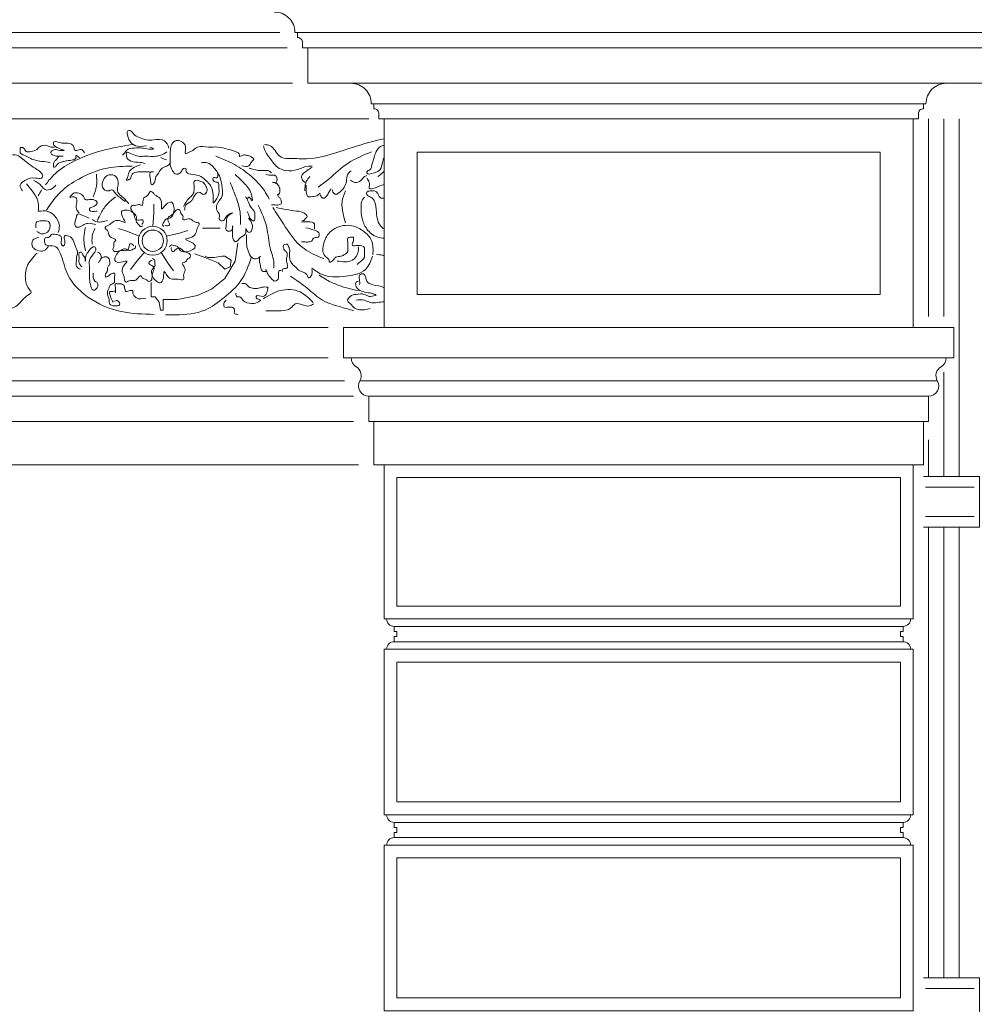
# Model space of a CAD drawing. Extents: x 0 to 286551, y -50 to 581131.
# Tile 189 of 207: x 275791 to 277666, y 559766 to 561700. Entities that reach past the tile are written whole.
import ezdxf

# ---------------------------------------------------------------- set-up
doc = ezdxf.new("R2010")
doc.units = 0
doc.header["$MEASUREMENT"] = 0
doc.layers.add('0.15 GRIJS', color=252, linetype='CONTINUOUS', lineweight=15)

msp = doc.modelspace()

# ---------------------------------------------------------------- linework, layer by layer
at = {"layer": '0.15 GRIJS'}
for p, q in [((277526.5, 560508.2), (276526.5, 560508.2)), ((276526.5, 560478.2), (277526.5, 560478.2)), ((277526.5, 560123.2), (276526.5, 560123.2)), ((276526.5, 560093.2), (277526.5, 560093.2))]:
    msp.add_line(p, q, dxfattribs=at)
for points in [[(277696.5, 561575.2), (276356.5, 561575.2), (276356.5, 561575.2), (276356.5, 561575.2), (276356.5, 561575.2), (276356.5, 561645.2), (276346.5, 561645.2), (276346.5, 561655.2, 0.414214), (276336.5, 561665.2), (276336.5, 561675.2), (276331.5, 561675.2, 0.414214), (276291.5, 561715.2), (276291.5, 561725.2), (276281.5, 561725.2), (276281.5, 561770.2), (277026.5, 561770.2), (277771.5, 561770.2)], [(276441.5, 561575.2, -0.414214), (276481.5, 561535.2), (276486.5, 561535.2), (276486.5, 561525.2, -0.414214), (276496.5, 561515.2), (276496.5, 561505.2), (276506.5, 561505.2), (276506.5, 561505.2), (276506.5, 561505.2), (276506.5, 561505.2), (276506.5, 561505.2)], [(277611.5, 561575.2, 0.414214), (277571.5, 561535.2), (277566.5, 561535.2), (277566.5, 561525.2, 0.414214), (277556.5, 561515.2), (277556.5, 561505.2), (277546.5, 561505.2), (277546.5, 561505.2), (277546.5, 561505.2), (277546.5, 561505.2), (277546.5, 561505.2)], [(276426.9, 561095.6), (276426.9, 561095.6), (276426.9, 561035.6), (276441.9, 561035.6, 0.268963), (276451.9, 561018.2, -0.417236), (276459.2, 560990.8, 0.579531), (276476.5, 560960.7), (276476.5, 560910.7), (276486.5, 560910.7), (276486.5, 560825.7), (276486.5, 560825.7), (277566.5, 560825.7), (277566.5, 560910.7), (277576.5, 560910.7), (277576.5, 560960.7, 0.579531), (277593.8, 560990.8, -0.417236), (277601.1, 561018.2, 0.268963), (277611.1, 561035.6), (277626.1, 561035.6), (277626.1, 561095.6), (277626.1, 561095.6)]]:
    msp.add_lwpolyline(points, format="xyb", dxfattribs=at)
for points in [[(276301.5, 561675.2), (272336.5, 561675.2)], [(276331.5, 561675.2), (277026.5, 561675.2)], [(277721.5, 561675.2), (277026.5, 561675.2)], [(276316.5, 561645.2), (272336.5, 561645.2)], [(276356.5, 561645.2), (277026.5, 561645.2)], [(277696.5, 561645.2), (277026.5, 561645.2)], [(276326.5, 561575.2), (272336.5, 561575.2)], [(277566.5, 561535.2), (276486.5, 561535.2)], [(276476.5, 561505.2), (272336.5, 561505.2)], [(277576.5, 561505.2), (277576.5, 561117.2)], [(277606.5, 561505.2), (277606.5, 561117.2)], [(277636.5, 560802.9), (277636.5, 561505.2)], [(276052.2, 561294.3), (276054.2, 561320.2), (276054.2, 561337.6)], [(276025.2, 561274.7), (276001.2, 561284.7), (275984.7, 561290)], [(276079.2, 561274.7), (276104.4, 561280.8), (276120.9, 561286.1)], [(276219.4, 561261.1), (276214.2, 561225.7), (276193.6, 561191.8), (276167.7, 561171.1), (276139.7, 561158.6), (276100.6, 561150.5), (276072.5, 561150.5), (276072.5, 561137.9), (276072.5, 561129.8)], [(276035.5, 561243), (276018.7, 561223.3), (276008.4, 561209.2)], [(276068.9, 561243), (276082.4, 561220.9), (276092.6, 561206.8)], [(276134.5, 561240.5), (276154.5, 561233.1), (276180.3, 561222.8), (276193.6, 561210.2), (276203.9, 561214.7), (276206.1, 561227.9), (276193.6, 561235.3), (276188.4, 561235.3), (276172.9, 561233.1), (276160.4, 561233.1), (276155.2, 561235.3)], [(276072.5, 561129.8), (276067.4, 561129.8), (276064.4, 561145.3), (276057, 561155.6), (276048.9, 561155.6), (276048.9, 561168.2), (276048.9, 561183.7)], [(276396.9, 561095.6), (272336.5, 561095.6)], [(276396.9, 561035.6), (272336.5, 561035.6)], [(277606.5, 560802.9), (277606.5, 561008)], [(276429.2, 560990.8), (272336.5, 560990.8)], [(276459.2, 560990.8), (277593.8, 560990.8)], [(276446.5, 560960.7), (272336.5, 560960.7)], [(277576.5, 560960.7), (276476.5, 560960.7)], [(276446.5, 560910.7), (272336.5, 560910.7)], [(276486.5, 560910.7), (277566.5, 560910.7)], [(277576.5, 560802.9), (277576.5, 560874.8)], [(276456.5, 560825.7), (272336.5, 560825.7)], [(277566.5, 560802.9), (277666.5, 560802.9), (277676.5, 560802.9), (277676.5, 560702.9), (277566.5, 560702.9)], [(277666.5, 560781.6), (277570.9, 560781.6)], [(277666.5, 560724.1), (277570.9, 560724.1)], [(277576.5, 560702.9), (277576.5, 559817.9)], [(277606.5, 559817.9), (277606.5, 560702.9)], [(277636.5, 559817.9), (277636.5, 560702.9)], [(277566.5, 559817.9), (277666.5, 559817.9), (277676.5, 559817.9), (277676.5, 559717.9), (277566.5, 559717.9)], [(277666.5, 559796.6), (277570.9, 559796.6)]]:
    msp.add_lwpolyline(points, dxfattribs=at)
for points in [[(276506.5, 561505.2), (277546.5, 561505.2), (277546.5, 561095.6), (276506.5, 561095.6)], [(276571.5, 561440.2), (277481.5, 561440.2), (277481.5, 561160.6), (276571.5, 561160.6)], [(276426.9, 561035.6), (276426.9, 561095.6), (277626.1, 561095.6), (277626.1, 561035.6)], [(276506.5, 560825.7), (277546.5, 560825.7), (277546.5, 560523.2), (276506.5, 560523.2)], [(276531.5, 560800.7), (277521.5, 560800.7), (277521.5, 560548.2), (276531.5, 560548.2)], [(276506.5, 560463.2), (277546.5, 560463.2), (277546.5, 560138.2), (276506.5, 560138.2)], [(276531.5, 560438.2), (277521.5, 560438.2), (277521.5, 560163.2), (276531.5, 560163.2)], [(276506.5, 560078.2), (277546.5, 560078.2), (277546.5, 559753.2), (276506.5, 559753.2)], [(276531.5, 560053.2), (277521.5, 560053.2), (277521.5, 559778.2), (276531.5, 559778.2)]]:
    msp.add_lwpolyline(points, close=True, dxfattribs=at)
for points in [[(276526.5, 560488.2), (276531.5, 560488.2), (276531.5, 560498.2), (276526.5, 560498.2), (276526.5, 560508.2, -0.414214), (276511.5, 560523.2), (277541.5, 560523.2, -0.414214), (277526.5, 560508.2), (277526.5, 560498.2), (277521.5, 560498.2), (277521.5, 560488.2), (277526.5, 560488.2), (277526.5, 560478.2, -0.414214), (277541.5, 560463.2), (276511.5, 560463.2, -0.414214), (276526.5, 560478.2)], [(276526.5, 560103.2), (276531.5, 560103.2), (276531.5, 560113.2), (276526.5, 560113.2), (276526.5, 560123.2, -0.414214), (276511.5, 560138.2), (277541.5, 560138.2, -0.414214), (277526.5, 560123.2), (277526.5, 560113.2), (277521.5, 560113.2), (277521.5, 560103.2), (277526.5, 560103.2), (277526.5, 560093.2, -0.414214), (277541.5, 560078.2), (276511.5, 560078.2, -0.414214), (276526.5, 560093.2)]]:
    msp.add_lwpolyline(points, format="xyb", close=True, dxfattribs=at)
for radius in [28.4, 21]:
    msp.add_circle((276052.2, 561266), radius, dxfattribs=at)
for points, knots in [([(276083.8, 561448), (276081.5, 561453.6), (276076.3, 561466.5), (276055.8, 561464.1), (276039.5, 561463), (276025.7, 561468.5), (276014.6, 561473.9), (276007.6, 561485.1), (276000.7, 561480.1), (276002.8, 561471.6), (276005.9, 561461.1), (276019.8, 561449.3), (276032.3, 561451.4), (276039.7, 561452.7)], [0, 0, 0, 0, 16.510081, 38.001091, 52.043049, 66.843699, 80.381672, 91.88419, 95.22697, 101.910958, 114.820523, 129.544004, 150.940972, 150.940972, 150.940972, 150.940972]), ([(275850.5, 561419.9), (275844.9, 561420.6), (275834.7, 561421.7), (275816.3, 561424.3), (275804.8, 561432.2), (275789.9, 561437.2), (275792.1, 561443.8), (275790.8, 561449.8), (275800.8, 561449.1), (275801.6, 561438.8), (275814.1, 561441.9), (275823.4, 561443), (275830.6, 561453.2), (275842.9, 561454.7), (275851.9, 561449.3), (275856.9, 561449.8), (275859.2, 561450)], [0, 0, 0, 0, 16.836347, 31.130587, 53.873203, 62.590597, 69.274584, 71.948101, 78.634474, 86.794443, 96.155652, 108.84227, 115.460234, 131.72931, 139.555493, 146.242153, 146.242153, 146.242153, 146.242153]), ([(276011.6, 561454.7), (275992.1, 561451.5), (275951.1, 561444.7), (275898.1, 561425.2), (275860.4, 561400.1), (275846.2, 561382.3), (275841.1, 561375.8)], [0, 0, 0, 0, 59.273065, 124.463294, 168.064404, 192.717862, 192.717862, 192.717862, 192.717862]), ([(275918, 561438.6), (275916, 561441.7), (275911.8, 561447.8), (275904.6, 561443.5), (275897.3, 561442.8), (275898.8, 561454.3), (275886.5, 561458.2), (275875.6, 561456.8), (275867.5, 561459.1), (275856.5, 561462.3), (275856.7, 561453.9), (275863.3, 561449.7), (275868.1, 561446.7), (275881.2, 561442.8), (275873, 561443.5), (275867.6, 561442.8), (275861.1, 561446.8), (275855.7, 561443.6), (275851.6, 561441.5), (275851.7, 561435.6), (275857.9, 561433.9), (275862.9, 561431.6), (275868.7, 561432), (275872.1, 561432), (275878.7, 561431.8), (275867.2, 561433.4), (275865.1, 561426.8), (275859.9, 561423.3), (275856.4, 561418.1), (275857.7, 561414.3), (275856.4, 561410.1), (275861.3, 561410.7), (275863.6, 561416.5), (275870.6, 561420), (275881.1, 561423), (275890.7, 561423.5), (275902.9, 561426.5), (275900.1, 561435.7), (275904.8, 561430.9), (275907.2, 561429.9), (275908.6, 561429.3)], [0, 0, 0, 0, 9.454476, 19.028044, 21.702881, 28.681375, 42.785211, 52.146708, 61.720276, 71.081486, 75.091956, 81.710123, 92.175532, 99.376859, 104.057608, 108.069432, 117.643281, 122.735204, 126.078215, 130.756967, 136.147528, 143.128387, 147.808848, 152.489596, 155.164145, 161.850518, 168.468684, 175.086851, 180.476094, 185.155041, 187.828558, 189.83447, 196.452636, 205.169925, 212.150785, 229.079764, 237.240778, 241.91953, 245.262311, 250.652775, 250.652775, 250.652775, 250.652775]), ([(276046.4, 561450), (276050.1, 561448.4), (276058.1, 561444.9), (276040.7, 561446.1), (276031, 561448.5), (276015.6, 561448.1), (276000.8, 561446.9), (275996.8, 561437.5), (275993.8, 561434.8), (275992.9, 561434)], [0, 0, 0, 0, 8.377606, 17.738815, 31.923227, 45.965185, 62.681191, 70.840995, 74.62299, 74.62299, 74.62299, 74.62299]), ([(276180.1, 561398.5), (276180.4, 561394.5), (276180.8, 561387.2), (276168.1, 561392.8), (276171.7, 561379.9), (276182.5, 561382.6), (276181.8, 561369.5), (276183.1, 561357.5), (276178.8, 561349.3), (276169.9, 561337.7), (276171.3, 561348.5), (276171, 561357.7), (276167.7, 561373.3), (276156.6, 561385.2), (276143.1, 561395.8), (276129.2, 561395.1), (276115.3, 561399.8), (276118.8, 561409), (276110.1, 561408.3), (276109, 561399.8), (276097.9, 561393.9), (276090.1, 561404.2), (276086, 561413.1), (276086.8, 561426), (276086, 561438.5), (276087.5, 561452.6), (276094.3, 561463.5), (276106.3, 561462.8), (276115.4, 561456.3), (276117.7, 561447.2), (276114, 561434.2), (276123.5, 561440.2), (276131.1, 561442.5), (276142.1, 561454.2), (276160.8, 561448.4), (276180.2, 561451.5), (276198.3, 561445.8), (276212.4, 561443.1), (276222.9, 561437.4), (276221.7, 561429.6), (276229.8, 561435.6), (276236, 561434), (276242.8, 561432.5), (276246.8, 561429.7), (276252.9, 561426.4), (276244.5, 561420.2), (276241.2, 561410.1), (276232.5, 561412), (276226.9, 561413.2)], [0, 0, 0, 0, 8.917815, 16.273113, 23.89437, 31.518108, 41.088195, 53.119412, 68.66719, 75.285494, 79.964441, 91.327181, 108.680459, 123.402691, 140.277024, 156.546068, 168.048821, 172.727574, 177.408034, 185.568003, 196.033325, 205.971942, 218.881507, 225.565495, 244.280699, 256.478179, 268.380419, 277.741628, 289.244146, 298.814424, 308.171929, 313.264117, 323.729439, 335.231957, 356.629213, 375.351919, 394.499055, 411.215061, 421.615019, 423.620254, 430.601114, 437.956411, 444.93727, 450.327484, 453.670495, 462.386465, 470.546434, 484.588104, 484.588104, 484.588104, 484.588104]), ([(276269.6, 561452.7), (276270.7, 561448.8), (276273.4, 561439.4), (276284.2, 561426.2), (276294.5, 561409.6), (276315.4, 561402), (276337, 561404.2), (276352.9, 561413.2), (276362.7, 561412.7), (276365.2, 561412.6)], [0, 0, 0, 0, 12.05017, 28.922028, 50.748424, 68.751949, 92.240849, 114.020242, 121.37554, 121.37554, 121.37554, 121.37554]), ([(276271.6, 561454.7), (276275.6, 561454.5), (276284.2, 561454.1), (276292.9, 561443), (276302.8, 561426.8), (276329.8, 561427.7), (276377.8, 561425.2), (276437.3, 561448.2), (276486.4, 561462), (276506.5, 561466.2)], [0, 0, 0, 0, 11.542918, 24.779048, 39.501429, 65.995542, 96.08537, 187.875314, 249.730917, 249.730917, 249.730917, 249.730917]), ([(276506.5, 561428.9), (276505.2, 561426.1), (276503, 561418.3), (276500.8, 561404.3), (276488.4, 561399.6), (276472.9, 561394.5), (276472.6, 561403.7), (276480.9, 561404.5), (276482.6, 561416.4), (276487, 561429.2), (276491.2, 561444.1), (276500.2, 561453), (276505.3, 561452.8), (276506.5, 561452.8)], [28.393202, 28.393202, 28.393202, 28.393202, 37.635508, 52.431838, 66.199015, 80.240973, 82.246208, 90.407222, 97.606632, 114.9598, 132.339304, 144.242585, 147.929832, 147.929832, 147.929832, 147.929832]), ([(275796.3, 561363.8), (275793.7, 561367.7), (275788.2, 561375.9), (275803.8, 561387.2), (275817.8, 561391.5), (275831.8, 561386.3), (275837, 561392.8), (275833.2, 561400.8), (275817.6, 561409.5), (275802.1, 561421.6), (275785.3, 561436), (275771.5, 561433.8), (275756.2, 561433), (275747.3, 561423.3), (275738.9, 561412.3), (275729.1, 561415.5), (275723, 561415.3), (275721.4, 561415.2)], [0, 0, 0, 0, 12.288961, 25.525229, 46.775038, 58.811085, 62.153601, 69.132094, 81.035496, 115.935968, 129.473593, 143.515551, 155.717493, 174.208536, 180.826703, 194.86866, 199.549121, 199.549121, 199.549121, 199.549121]), ([(276079.8, 561440.6), (276075.9, 561438.1), (276069.4, 561433.7), (276054.7, 561430.9), (276040.2, 561432.5), (276023.4, 561431.1), (276013.5, 561434.7), (275998.9, 561442.5), (276000.4, 561434.8), (275999.9, 561428.4), (276010.9, 561419.3), (276024.6, 561421.1), (276033.9, 561418.7), (276037, 561417.9)], [0, 0, 0, 0, 13.767429, 23.340997, 44.069615, 58.111573, 70.797918, 82.475534, 87.154481, 89.159716, 101.931901, 120.84427, 130.417798, 130.417798, 130.417798, 130.417798]), ([(276175.8, 561431.9), (276188.3, 561427.1), (276213.5, 561417.5), (276245.3, 561393.6), (276269, 561370.5), (276277.8, 561353.4), (276280.8, 561347.7)], [0, 0, 0, 0, 40.12262, 80.381898, 118.698008, 137.851645, 137.851645, 137.851645, 137.851645]), ([(276482.2, 561440.7), (276466, 561434.1), (276434.6, 561421.4), (276404.1, 561391.3), (276384.2, 561376.4), (276377.2, 561371.1)], [0, 0, 0, 0, 52.031617, 100.482415, 126.692969, 126.692969, 126.692969, 126.692969]), ([(276011.6, 561412.6), (275995.2, 561412.1), (275958.6, 561411.1), (275910.7, 561391.3), (275868.8, 561363.4), (275851.8, 561338.8), (275843.1, 561326.3)], [0, 0, 0, 0, 48.976721, 109.079226, 152.680102, 197.88684, 197.88684, 197.88684, 197.88684]), ([(276028.3, 561415.2), (276024.3, 561414), (276015.2, 561411.2), (276003.7, 561401.4), (276004.1, 561391.8), (275997.9, 561383.2), (276010.6, 561387.2), (276009.3, 561398.6), (276026.1, 561402.2), (276034.5, 561401.2), (276059.7, 561400.7), (276044.9, 561402.2), (276048, 561389.3), (276047.4, 561372.6), (276057.5, 561380.5), (276055.9, 561390.6), (276064.3, 561399.1), (276067.7, 561407.2), (276075.9, 561411.5), (276084.4, 561413.3), (276085.9, 561419.4), (276086.5, 561421.9)], [0, 0, 0, 0, 12.913448, 28.986024, 38.718244, 43.808977, 50.789781, 61.252856, 73.545218, 90.261725, 104.303683, 108.984143, 120.522631, 135.121227, 138.464008, 153.260338, 161.420307, 172.921197, 178.311757, 188.777079, 195.976416, 195.976416, 195.976416, 195.976416]), ([(276240, 561310.5), (276243.2, 561306.5), (276248.1, 561300.2), (276248, 561290.1), (276244.6, 561280.9), (276237.2, 561283.7), (276233.9, 561293.6), (276236.7, 561276.8), (276224.4, 561275.2), (276214.1, 561258.3), (276208.5, 561273), (276209.4, 561281.7), (276208.4, 561301.4), (276209.9, 561288.5), (276204.3, 561283.3), (276193.6, 561286.4), (276198.6, 561300.8), (276194.2, 561313.9), (276215.9, 561323.7), (276194, 561316.1), (276194, 561303.2), (276180.4, 561306.4), (276185.5, 561317.6), (276176.5, 561325), (276177.3, 561340.5), (276191, 561351.5), (276187.9, 561372.7), (276185.5, 561393.2), (276173, 561409), (276160.5, 561420.8), (276151.4, 561419.6), (276147.1, 561419)], [0, 0, 0, 0, 14.549641, 22.663496, 31.266424, 36.885909, 42.833274, 50.209453, 64.816588, 77.952669, 89.499204, 94.662549, 110.152582, 115.315927, 122.619291, 130.323124, 140.649813, 159.614412, 169.234405, 183.78669, 193.405246, 201.818377, 209.932232, 221.478768, 231.805456, 252.30244, 267.792473, 291.954954, 313.651786, 327.375829, 339.920477, 339.920477, 339.920477, 339.920477]), ([(275941.4, 561396.5), (275942, 561388.6), (275943.2, 561373.4), (275937.5, 561359.2), (275934.7, 561352.4)], [0, 0, 0, 0, 23.393957, 45.166786, 45.166786, 45.166786, 45.166786]), ([(276004.9, 561338.4), (276001.3, 561343), (275995.1, 561351.2), (275981.2, 561359.7), (275983.7, 561373.1), (275984.9, 561384.6), (275977.4, 561396.4), (275960.4, 561395.9), (275953.2, 561382.9), (275951.7, 561369.5), (275962.7, 561361), (275972.8, 561368.2), (275978.7, 561358.5), (275985.9, 561351.9), (275992.6, 561346.8), (275996.7, 561343.7), (275997.6, 561343.1)], [0, 0, 0, 0, 17.988028, 31.224158, 43.255569, 54.618309, 66.119525, 80.161195, 96.481293, 105.838797, 119.37677, 126.35763, 136.296246, 145.750859, 157.654141, 160.996921, 160.996921, 160.996921, 160.996921]), ([(276214.2, 561396.1), (276221.5, 561389.1), (276236, 561375.2), (276246.4, 561361.8), (276248.5, 561339.4), (276239.8, 561357.9), (276238.8, 561344.5), (276231.6, 561357.9), (276241.8, 561338.9), (276243.8, 561331.2), (276254.2, 561323), (276252, 561314.2), (276253.4, 561308.8), (276249.3, 561302.8), (276242, 561310.5), (276240.6, 561317.2), (276238.6, 561321.4), (276237.8, 561323.1)], [0, 0, 0, 0, 29.214068, 57.917276, 63.080621, 73.514378, 77.991264, 83.334851, 94.881258, 106.427968, 119.120206, 126.496385, 131.659729, 135.348374, 144.354624, 152.29966, 157.917553, 157.917553, 157.917553, 157.917553]), ([(276241.3, 561408.6), (276243.5, 561407.9), (276253.3, 561404.8), (276265.5, 561402.9), (276279, 561404.8), (276283.1, 561401.2), (276285.4, 561399.2)], [0, 0, 0, 0, 6.980859, 30.536239, 37.2229, 45.940188, 45.940188, 45.940188, 45.940188]), ([(276274.1, 561396.5), (276278.4, 561395.3), (276284.3, 561393.7), (276291.9, 561395.2), (276297.4, 561390.7), (276297.2, 561382.4), (276293.5, 561379.1), (276292.8, 561378.5)], [0, 0, 0, 0, 13.52282, 18.203569, 21.546349, 33.577566, 36.413738, 36.413738, 36.413738, 36.413738]), ([(276365.2, 561410.6), (276362.2, 561408.4), (276355, 561403), (276342.3, 561395.6), (276345.9, 561384.8), (276349.4, 561381.9), (276351.1, 561380.5)], [0, 0, 0, 0, 11.502518, 28.054304, 35.032984, 41.650947, 41.650947, 41.650947, 41.650947]), ([(276405.3, 561365.8), (276405.3, 561365.1), (276405, 561361.3), (276410.7, 561355.3), (276420.1, 561361.2), (276428.3, 561369), (276433.8, 561382.6), (276432.9, 561396.1), (276439.5, 561401.2), (276442.1, 561403.2)], [0, 0, 0, 0, 2.005235, 11.459711, 16.551822, 32.624399, 45.534069, 59.823057, 69.277533, 69.277533, 69.277533, 69.277533]), ([(276440.1, 561385.2), (276443.1, 561383.1), (276449.5, 561378.5), (276461.4, 561383.2), (276466.2, 561391.6), (276471.2, 561393.3), (276472.8, 561393.9)], [0, 0, 0, 0, 10.465322, 22.519444, 32.919199, 38.01131, 38.01131, 38.01131, 38.01131]), ([(275827.1, 561323.7), (275827.5, 561329.3), (275828.8, 561343.9), (275816.9, 561362), (275807.5, 561373.2), (275803.7, 561377.8)], [0, 0, 0, 0, 16.709969, 43.018632, 61.080746, 61.080746, 61.080746, 61.080746]), ([(275817.7, 561385.2), (275823.5, 561381.8), (275831.9, 561376.8), (275840.6, 561363.5), (275854.3, 561366.8), (275859.6, 561372.7), (275861.8, 561375.1)], [0, 0, 0, 0, 20.057026, 29.511639, 43.696052, 53.634668, 53.634668, 53.634668, 53.634668]), ([(276112.6, 561333), (276115.8, 561339.1), (276120.5, 561347.9), (276131.7, 561355.8), (276133.6, 561365.9), (276133.8, 561374), (276131.2, 561386.4), (276149.3, 561383.8), (276156.4, 561374.7), (276160.9, 561364), (276153.4, 561355.2), (276147.4, 561359.1), (276141.9, 561362.5), (276135.1, 561356.9), (276131.8, 561350.8), (276127.6, 561341.9), (276116.2, 561338.4), (276115, 561329.8), (276114.6, 561326.3)], [0, 0, 0, 0, 20.209763, 29.664239, 39.396725, 48.75423, 56.106694, 70.148364, 83.384697, 92.954975, 102.409451, 107.501639, 112.593485, 120.390519, 129.106489, 134.495732, 149.219336, 158.951556, 158.951556, 158.951556, 158.951556]), ([(276203.9, 561380.6), (276208.3, 561370.4), (276217.6, 561348.9), (276225.2, 561320.7), (276224.7, 561303.2), (276224.6, 561298)], [0, 0, 0, 0, 33.423608, 70.467235, 85.957268, 85.957268, 85.957268, 85.957268]), ([(276287.5, 561380.5), (276289.1, 561380.6), (276294.1, 561381.2), (276299, 561375.3), (276302.2, 561368.4), (276301.6, 561363.2), (276301.1, 561356.4), (276295.7, 561357.8), (276299.1, 561352.4), (276302.1, 561350.1), (276304.7, 561345.4), (276305.9, 561338), (276297.8, 561335.6), (276291.7, 561336.5), (276287, 561336.4), (276285.4, 561336.4)], [0, 0, 0, 0, 4.680749, 14.619152, 19.709885, 27.062349, 32.153082, 34.158993, 39.249613, 42.086126, 47.475537, 54.827807, 59.919994, 69.281204, 73.961664, 73.961664, 73.961664, 73.961664]), ([(276360.5, 561391.9), (276358, 561388.9), (276352.3, 561382.2), (276351.1, 561371.6), (276351.1, 561365.3), (276351.1, 561363.8)], [0, 0, 0, 0, 11.501216, 25.790258, 30.46901, 30.46901, 30.46901, 30.46901]), ([(276353.8, 561375.1), (276353.6, 561371), (276353.1, 561363.7), (276355.4, 561351.4), (276365.3, 561352.9), (276373.7, 561352.8), (276379.1, 561357.3), (276381.2, 561359.1)], [0, 0, 0, 0, 13.367975, 23.549393, 28.230141, 40.431799, 48.592813, 48.592813, 48.592813, 48.592813]), ([(276472.8, 561389.2), (276474.8, 561386.3), (276478.3, 561381.4), (276477.9, 561374.4), (276476.3, 561366.6), (276490.7, 561369.7), (276496.9, 561373.8), (276505.3, 561375.7), (276506.5, 561376.1)], [0, 0, 0, 0, 9.869752, 17.222216, 21.900968, 28.587629, 48.467383, 51.875558, 51.875558, 51.875558, 51.875558]), ([(275907.3, 561320.9), (275905.1, 561323.2), (275900.6, 561328.2), (275901.8, 561338.5), (275904.2, 561347.3), (275898.3, 561353.2), (275894.2, 561352.1), (275887.4, 561351.3), (275891.8, 561354.6), (275893.7, 561356.6), (275897.7, 561361.5), (275906.4, 561359.4), (275915.9, 561356.2), (275917.9, 561344.8), (275927.8, 561347), (275935.1, 561347.6), (275945.6, 561342.4), (275938.5, 561332.5), (275931.6, 561332.7), (275927.5, 561329.3), (275927.8, 561321.9), (275937.1, 561323.9), (275942, 561323.8), (275942.7, 561323.8)], [0, 0, 0, 0, 9.005157, 19.331846, 29.658535, 33.832051, 41.210951, 44.162684, 47.292736, 51.466252, 54.596304, 64.926936, 74.172065, 83.790457, 91.169645, 99.28655, 108.2928, 116.895894, 125.532695, 128.662747, 131.613257, 144.351579, 146.565306, 146.565306, 146.565306, 146.565306]), ([(276073.8, 561293.8), (276072.6, 561295.2), (276070, 561298.1), (276074.9, 561303), (276077.3, 561310.4), (276088.7, 561309.4), (276093.8, 561321), (276094.7, 561331.2), (276089.9, 561344.8), (276077.7, 561338.8), (276067.9, 561323.2), (276070.4, 561340.1), (276067.4, 561350.3), (276057, 561354.9), (276052.9, 561360.2), (276046.5, 561365.2), (276044, 561354), (276035.3, 561352.2), (276032, 561344.3), (276033.3, 561332.2), (276024.6, 561339.2), (276018.8, 561333.7), (276011.2, 561336.9), (276007.2, 561328.9), (276014.1, 561322.7), (276015.9, 561315.1), (276018, 561306.2), (276025.9, 561306.1), (276033.9, 561308), (276033.2, 561301), (276031.2, 561298.8), (276030.5, 561298.1)], [0, 0, 0, 0, 4.985389, 9.970609, 17.518515, 26.523943, 37.467267, 50.030413, 59.708813, 71.653625, 83.897364, 92.553153, 106.239878, 116.879868, 123.001635, 127.98778, 135.535845, 146.546527, 151.255472, 162.053526, 166.763684, 175.619286, 181.804541, 186.789618, 196.467843, 205.160922, 211.195302, 221.037696, 225.367287, 231.549966, 234.641852, 234.641852, 234.641852, 234.641852]), ([(276381.2, 561356.4), (276382.3, 561353.4), (276383.8, 561349.5), (276391.2, 561349.6), (276395.2, 561356.5), (276399.5, 561362.8), (276401.8, 561366.9), (276402.6, 561368.5)], [0, 0, 0, 0, 8.159969, 10.834518, 20.288994, 29.004964, 34.394207, 34.394207, 34.394207, 34.394207]), ([(276430.7, 561363.8), (276427.8, 561357), (276421.8, 561342.8), (276425.4, 561320.8), (276429.1, 561307.1), (276430.7, 561301)], [0, 0, 0, 0, 21.772644, 45.252635, 64.544298, 64.544298, 64.544298, 64.544298]), ([(276506.5, 561289.2), (276504.4, 561290.5), (276495, 561297.6), (276490.8, 561320), (276490.8, 561341.5), (276481.2, 561352.5), (276472.3, 561354.2), (276472.1, 561362.8), (276481.6, 561364.2), (276492, 561364.1), (276495.6, 561355.1), (276499.9, 561348.6), (276504.6, 561350.2), (276506.2, 561349.5), (276506.5, 561349.4)], [247.609539, 247.609539, 247.609539, 247.609539, 255.031149, 284.623809, 308.481576, 317.936052, 326.653341, 331.332093, 338.533493, 350.73515, 359.45112, 366.069287, 370.749748, 371.803697, 371.803697, 371.803697, 371.803697]), ([(275943.4, 561305.4), (275945.7, 561310.6), (275951, 561322.4), (275962.2, 561339.1), (275973.4, 561347.7), (275978.8, 561351.9)], [0, 0, 0, 0, 17.1579, 38.85489, 59.261088, 59.261088, 59.261088, 59.261088]), ([(276259.4, 561335.7), (276266, 561321.3), (276278.3, 561294.6), (276280, 561254.5), (276290.7, 561228.9), (276290.2, 561215.2), (276290.1, 561212)], [0, 0, 0, 0, 47.175433, 87.173951, 118.788105, 128.14561, 128.14561, 128.14561, 128.14561]), ([(276506.5, 561271), (276502.5, 561270.7), (276488.3, 561273.5), (276472.1, 561286.6), (276462, 561309.7), (276461.1, 561329), (276462, 561344.3), (276466.4, 561349.6), (276468.2, 561351.8)], [16.42851, 16.42851, 16.42851, 16.42851, 28.176895, 54.919712, 77.65666, 101.136651, 113.33394, 121.493744, 121.493744, 121.493744, 121.493744]), ([(275866.5, 561282.2), (275867.6, 561286.7), (275870.5, 561298), (275861.8, 561314.4), (275845.7, 561326.1), (275833.5, 561324.5), (275827.1, 561323.7)], [0, 0, 0, 0, 13.517634, 34.153209, 51.027195, 69.749902, 69.749902, 69.749902, 69.749902]), ([(275940.5, 561297.3), (275936.1, 561298.8), (275928.5, 561301.3), (275916.6, 561298.4), (275909.9, 561292.9), (275901.5, 561291.8), (275897.1, 561300.2), (275901.3, 561307.9), (275903.3, 561321.1), (275916.4, 561314.7), (275923.3, 561312), (275927.2, 561310.5)], [0, 0, 0, 0, 13.606129, 23.450958, 35.000074, 40.165535, 45.48524, 58.945723, 66.89076, 77.455771, 91.021475, 91.021475, 91.021475, 91.021475]), ([(276032.4, 561295.2), (276030.6, 561294.4), (276027.1, 561292.9), (276023.9, 561299), (276017.7, 561303.6), (276022.1, 561314.1), (276012.7, 561322.6), (276003.3, 561326.6), (275988.9, 561326.2), (275990.8, 561312.7), (276002.6, 561298.6), (275987.3, 561306.2), (275976.7, 561306.5), (275969.1, 561298.1), (275962.8, 561295.8), (275956.1, 561291.2), (275966, 561285.3), (275964.9, 561276.6), (275971.4, 561271), (275983.4, 561268.5), (275974, 561262.4), (275977.5, 561255.1), (275972.1, 561248.9), (275978.4, 561242.6), (275986.4, 561247.3), (275994.2, 561246.6), (276003.3, 561245.9), (276005.9, 561253.4), (276006.5, 561261.6), (276013, 561258.8), (276014.4, 561256.2), (276014.9, 561255.3)], [0, 0, 0, 0, 4.985389, 9.970609, 17.518515, 26.523943, 37.467267, 50.030413, 59.708813, 71.653625, 83.897364, 92.553153, 106.239878, 116.879868, 123.001635, 127.98778, 135.535845, 146.546527, 151.255472, 162.053526, 166.763684, 175.619286, 181.804541, 186.789618, 196.467843, 205.160922, 211.195302, 221.037696, 225.367287, 231.549966, 234.641852, 234.641852, 234.641852, 234.641852]), ([(276085.3, 561254), (276086.3, 561255.6), (276088.3, 561258.9), (276094.4, 561255.9), (276102.2, 561255.8), (276104.8, 561244.7), (276117.4, 561243.4), (276127.4, 561245.7), (276138.8, 561254.4), (276129.3, 561264.2), (276111.5, 561268.7), (276128.4, 561271.5), (276137.1, 561277.6), (276138.3, 561288.8), (276142, 561294.4), (276144.8, 561302), (276133.3, 561301), (276129, 561308.7), (276120.5, 561309.4), (276109.3, 561304.4), (276113.3, 561314.8), (276106.2, 561318.7), (276107, 561326.9), (276098.1, 561328.2), (276094.4, 561319.8), (276087.7, 561315.7), (276079.9, 561310.9), (276082.3, 561303.4), (276086.6, 561296.3), (276079.7, 561294.8), (276077, 561296.1), (276076.1, 561296.5)], [0, 0, 0, 0, 4.985389, 9.970609, 17.518515, 26.523943, 37.467267, 50.030413, 59.708813, 71.653625, 83.897364, 92.553153, 106.239878, 116.879868, 123.001635, 127.98778, 135.535845, 146.546527, 151.255472, 162.053526, 166.763684, 175.619286, 181.804541, 186.789618, 196.467843, 205.160922, 211.195302, 221.037696, 225.367287, 231.549966, 234.641852, 234.641852, 234.641852, 234.641852]), ([(276288.1, 561331), (276295, 561320.4), (276311.5, 561294.8), (276335.9, 561257), (276367.6, 561238.5), (276384.4, 561232.3), (276388.4, 561230.8)], [0, 0, 0, 0, 38.196937, 91.551432, 132.373714, 145.287161, 145.287161, 145.287161, 145.287161]), ([(276294.8, 561331), (276307.9, 561328.4), (276327.6, 561324.6), (276349.2, 561322.9), (276357.7, 561312.1), (276351, 561309.8), (276349.5, 561305.1), (276347.3, 561305.4), (276346.3, 561305.6)], [0, 0, 0, 0, 40.013248, 59.893003, 65.282557, 71.900724, 75.243085, 77.917634, 77.917634, 77.917634, 77.917634]), ([(275824.4, 561284.2), (275827.4, 561282.2), (275834.8, 561277), (275851, 561284), (275851.4, 561306.5), (275835.5, 561304.9), (275821.9, 561304.7), (275822.2, 561296.2), (275822.4, 561291.6)], [0, 0, 0, 0, 10.465322, 26.016922, 42.726891, 56.911303, 66.484872, 78.023309, 78.023309, 78.023309, 78.023309]), ([(275933.1, 561307.6), (275936.2, 561305.8), (275942.3, 561302.2), (275953.2, 561302.9), (275959.9, 561304.5), (275963.3, 561305.4)], [0, 0, 0, 0, 10.56459, 20.895223, 31.460193, 31.460193, 31.460193, 31.460193]), ([(276344.3, 561302.9), (276348.4, 561303), (276356.3, 561303.2), (276370.8, 561302.4), (276369.5, 561294.1), (276369.6, 561291.1), (276369.7, 561289.6)], [0, 0, 0, 0, 13.373321, 26.059877, 30.738824, 35.417577, 35.417577, 35.417577, 35.417577]), ([(276484.7, 561238.1), (276485.1, 561247.9), (276485.9, 561266.3), (276464.7, 561288.3), (276435.2, 561300.6), (276401.4, 561289), (276387, 561263.9), (276384.3, 561237.4), (276397.9, 561231.6), (276399.4, 561221), (276407.4, 561228.5), (276411.8, 561234.9), (276420.8, 561234.7), (276428.5, 561238.2), (276436.7, 561243.4), (276434.5, 561253.8), (276436.3, 561261.6), (276433.2, 561271.1), (276440.1, 561273.4), (276443.3, 561272.5), (276447.2, 561273.4), (276446.2, 561269.6), (276447.4, 561266), (276444.2, 561262), (276443.6, 561253.9), (276451.7, 561257), (276459.3, 561256.7), (276469.2, 561255.5), (276467.1, 561244.1), (276471.3, 561231.6), (276459.3, 561225), (276454.8, 561220.3), (276453.9, 561219.4)], [0, 0, 0, 0, 28.199826, 52.853432, 85.643598, 120.322356, 147.607203, 173.08548, 183.485438, 188.576058, 197.293347, 203.911514, 213.485082, 220.686482, 230.625098, 237.977562, 249.340302, 256.692766, 261.784954, 266.465414, 268.471326, 270.476561, 275.155508, 280.246128, 284.92488, 294.286089, 296.292289, 309.205468, 313.884415, 327.920867, 343.993306, 347.775164, 347.775164, 347.775164, 347.775164]), ([(276055.1, 561121.1), (276033.2, 561121.7), (275987.3, 561123), (275923.7, 561150.1), (275879.1, 561197.1), (275874.7, 561237.8), (275859.2, 561259.2), (275841.2, 561253.2), (275838.6, 561265.4), (275840.7, 561274.2), (275849.1, 561270.6), (275852.3, 561280.5), (275861.8, 561277.6), (275870.4, 561277.8), (275874.1, 561268.1), (275870.2, 561261.4), (275875.7, 561254), (275880.8, 561260.6), (275878.8, 561266.7), (275877, 561277.3), (275889.8, 561275.6), (275896.7, 561266.2), (275900.5, 561253.7), (275906.2, 561241.9), (275901.4, 561233.5), (275902.7, 561225.2), (275899.4, 561214.7), (275906.7, 561211.4), (275910.2, 561209.8)], [0, 0, 0, 0, 65.394942, 136.498293, 203.525636, 245.746156, 258.411734, 275.685979, 284.9672, 291.166851, 296.867106, 304.926951, 313.070336, 322.354904, 328.554556, 339.950729, 344.556324, 348.010437, 359.40661, 365.104502, 374.062169, 385.57633, 400.542386, 413.425756, 421.583469, 427.281555, 438.677729, 448.616689, 448.616689, 448.616689, 448.616689]), ([(275919.8, 561292.1), (275918.4, 561285.5), (275915.3, 561270.3), (275918.2, 561255), (275919.8, 561246.4)], [0, 0, 0, 0, 20.133253, 46.11817, 46.11817, 46.11817, 46.11817]), ([(275938.2, 561289.9), (275936.1, 561284.8), (275931.9, 561274.9), (275932.7, 561264.1), (275933.1, 561258.9)], [0, 0, 0, 0, 16.328598, 31.818631, 31.818631, 31.818631, 31.818631]), ([(276150, 561290.9), (276157.6, 561290.9), (276169.2, 561290.9), (276180.8, 561290.9), (276184.8, 561290.9)], [0, 0, 0, 0, 22.73453, 34.770288, 34.770288, 34.770288, 34.770288]), ([(276236.6, 561277.5), (276236.2, 561270.5), (276235.3, 561258.6), (276240.2, 561242.9), (276246.6, 561229.9), (276258.1, 561230), (276262, 561233.5), (276264, 561235.4)], [0, 0, 0, 0, 20.720439, 35.319036, 50.56313, 57.918427, 66.079441, 66.079441, 66.079441, 66.079441]), ([(276353, 561291.6), (276358.6, 561290.2), (276366, 561288.4), (276374.9, 561284.9), (276380.6, 561280.7), (276378.1, 561269.9), (276367.2, 561273.7), (276365.6, 561264.7), (276357.3, 561263), (276350.6, 561263.6), (276345.9, 561263.5), (276344.3, 561263.5)], [0, 0, 0, 0, 17.359204, 22.451127, 29.069431, 36.690501, 46.264069, 51.65348, 58.854808, 68.216017, 72.896766, 72.896766, 72.896766, 72.896766]), ([(275827.9, 561272.5), (275823.4, 561271.4), (275814, 561268.9), (275814.1, 561252.4), (275825.6, 561246.2), (275839.3, 561244), (275844.8, 561251.7), (275847.5, 561255.4)], [0, 0, 0, 0, 12.745188, 26.583177, 36.522136, 50.389404, 63.054982, 63.054982, 63.054982, 63.054982]), ([(276365, 561209.4), (276365.1, 561207.1), (276365.2, 561202.6), (276364.5, 561196.3), (276357.5, 561191.4), (276355.9, 561199.1), (276351.6, 561202.7), (276345.7, 561205.1), (276339.3, 561206.6), (276334.5, 561213.2), (276327.4, 561217.9), (276322.9, 561225.4), (276320.4, 561232.8), (276320.9, 561240.8), (276321.8, 561249), (276318.9, 561254.9), (276316.3, 561259.8), (276311.8, 561259.3), (276307.9, 561256.8), (276308.8, 561251.8), (276310.5, 561246.7), (276317.7, 561242.9), (276315.1, 561232.9), (276314.7, 561224.1), (276320.2, 561209.3), (276305.5, 561212.5), (276306.5, 561207.2), (276306.8, 561205.4)], [0, 0, 0, 0, 6.683988, 13.662481, 19.052945, 24.442188, 31.060355, 36.152278, 43.353678, 49.971844, 59.910461, 68.626431, 75.604924, 82.957388, 92.314893, 99.514122, 102.856639, 107.537387, 110.880168, 115.55892, 120.649718, 127.267885, 136.625584, 145.983089, 158.014306, 166.935448, 171.6142, 171.6142, 171.6142, 171.6142]), ([(275824.7, 561241.6), (275816.9, 561233.6), (275803.1, 561219.3), (275800.5, 561190.8), (275804.7, 561174.7), (275815, 561164.9), (275807.3, 561159.2), (275794.6, 561150.4), (275781, 561129.2), (275761.6, 561136.3), (275763.5, 561150.9), (275757.4, 561160.8), (275762, 561172.4), (275750.1, 561174.6), (275747.1, 561154.4), (275726.6, 561147.8), (275714.1, 561138.6), (275696.6, 561138.3), (275702.1, 561123.8), (275687.1, 561128.5), (275673.5, 561128.9), (275679.4, 561143.9), (275664.8, 561140.6), (275658, 561139.6), (275653.7, 561139)], [0, 0, 0, 0, 32.565077, 58.008809, 79.927821, 86.491131, 89.945244, 104.441749, 138.996125, 145.197441, 159.413841, 174.268333, 182.40843, 185.766024, 204.331047, 224.881443, 246.052502, 255.5836, 263.723697, 275.124206, 287.527179, 296.481149, 304.624246, 319.484195, 319.484195, 319.484195, 319.484195]), ([(275912.4, 561214.7), (275910.2, 561217.3), (275905.6, 561222.8), (275908.2, 561232.3), (275906, 561243.5), (275913.4, 561243.8), (275914.1, 561236.1), (275920.7, 561233.8), (275919.6, 561222), (275919.1, 561236.9), (275925.6, 561243), (275930.8, 561253.5), (275938.9, 561254.1), (275941.5, 561248.3), (275935.9, 561239.6), (275925.4, 561229.9), (275929, 561209.9), (275926.4, 561193.7), (275931.7, 561163.2), (275944.5, 561173.7), (275945.1, 561183.6), (275934, 561187.6), (275934.8, 561195.9), (275935.3, 561202.1)], [0, 0, 0, 0, 9.618401, 19.94509, 30.506392, 32.720119, 38.667485, 47.672483, 52.835827, 60.212006, 71.758541, 86.365474, 88.579201, 94.526709, 100.144602, 118.763652, 134.253686, 154.907063, 179.704171, 186.506394, 196.833083, 202.153597, 217.922359, 217.922359, 217.922359, 217.922359]), ([(275950.8, 561233.1), (275950.5, 561235.9), (275949.9, 561240.8), (275945.4, 561242.6), (275943.4, 561243.4)], [0, 0, 0, 0, 7.701208, 13.649946, 13.649946, 13.649946, 13.649946]), ([(276018.3, 561256.2), (276018.5, 561254.3), (276018.8, 561250.4), (276012.1, 561249.3), (276005.7, 561244.7), (275997.1, 561252.2), (275986.1, 561245.9), (275979.4, 561238.2), (275975.3, 561224.4), (275988.8, 561222.1), (276005.8, 561228.9), (275993.8, 561216.7), (275990.3, 561206.6), (275996, 561196.8), (275996.2, 561190.2), (275998.5, 561182.3), (276007.1, 561189.9), (276015.1, 561186.2), (276022.5, 561190.7), (276028.5, 561201.3), (276031.4, 561190.5), (276039.4, 561191.6), (276043.7, 561184.5), (276051.6, 561188.6), (276049.7, 561197.6), (276052.7, 561204.8), (276056.2, 561213.3), (276049.9, 561218), (276042.2, 561221.2), (276046.9, 561226.5), (276049.8, 561227), (276050.8, 561227.2)], [0, 0, 0, 0, 4.985389, 9.970609, 17.518515, 26.523943, 37.467267, 50.030413, 59.708813, 71.653625, 83.897364, 92.553153, 106.239878, 116.879868, 123.001635, 127.98778, 135.535845, 146.546527, 151.255472, 162.053526, 166.763684, 175.619286, 181.804541, 186.789618, 196.467843, 205.160922, 211.195302, 221.037696, 225.367287, 231.549966, 234.641852, 234.641852, 234.641852, 234.641852]), ([(276051, 561230.7), (276052.9, 561230.3), (276056.7, 561229.4), (276055.6, 561222.7), (276058, 561215.2), (276048.2, 561209.4), (276050.9, 561196.9), (276056.1, 561188.2), (276068, 561180), (276074.4, 561192.1), (276073.1, 561210.4), (276081, 561195.2), (276089.5, 561188.8), (276100.6, 561191.1), (276107, 561189.3), (276115.1, 561189), (276110.6, 561199.6), (276116.6, 561206.1), (276114.6, 561214.4), (276106.4, 561223.5), (276117.5, 561222.9), (276119, 561230.8), (276127, 561232.7), (276125.6, 561241.5), (276116.4, 561242.4), (276110.5, 561247.6), (276103.5, 561253.5), (276097.1, 561248.9), (276091.7, 561242.7), (276088.1, 561248.7), (276088.5, 561251.7), (276088.6, 561252.7)], [0, 0, 0, 0, 4.985389, 9.970609, 17.518515, 26.523943, 37.467267, 50.030413, 59.708813, 71.653625, 83.897364, 92.553153, 106.239878, 116.879868, 123.001635, 127.98778, 135.535845, 146.546527, 151.255472, 162.053526, 166.763684, 175.619286, 181.804541, 186.789618, 196.467843, 205.160922, 211.195302, 221.037696, 225.367287, 231.549966, 234.641852, 234.641852, 234.641852, 234.641852]), ([(276414.5, 561226.1), (276425.3, 561224.5), (276443.4, 561221.8), (276457, 561241.1), (276456.2, 561251), (276456, 561254.2)], [0, 0, 0, 0, 30.15657, 50.366494, 59.723999, 59.723999, 59.723999, 59.723999]), ([(276506.5, 561236.9), (276505.5, 561237.1), (276500.6, 561238), (276495.6, 561238.8), (276491.6, 561239.5)], [48.328176, 48.328176, 48.328176, 48.328176, 51.261819, 63.46376, 63.46376, 63.46376, 63.46376]), ([(275976.6, 561147.5), (275979.3, 561148.2), (275984.8, 561149.6), (275989.7, 561137.2), (275977.1, 561137.7), (275968.4, 561138.9), (275966, 561145.9), (275966.6, 561152.1), (275963.1, 561158.5), (275962.9, 561167), (275966.6, 561173.2), (275967.9, 561180.5), (275979.2, 561182), (275975.1, 561192.1), (275979.9, 561204.8), (275967.4, 561199.8), (275964.2, 561195), (275957.7, 561194.2), (275959, 561201.9), (275964.5, 561205.4), (275962.4, 561213), (275968.5, 561219), (275968.1, 561227.7), (275963, 561235.3), (275953.7, 561234.6), (275948.6, 561228.4), (275946.6, 561224.5), (275945.6, 561222.8)], [0, 0, 0, 0, 7.379188, 15.324044, 25.889296, 33.592853, 41.537709, 44.48822, 52.189427, 62.516311, 68.134203, 73.752095, 83.372089, 91.485944, 101.812633, 109.516246, 119.136482, 121.35021, 125.776072, 135.019286, 140.18263, 146.130138, 158.669661, 162.358306, 172.688939, 179.992507, 185.940015, 185.940015, 185.940015, 185.940015]), ([(276245.5, 561232.2), (276240.1, 561216.5), (276229.4, 561185.8), (276193.2, 561154.5), (276152.7, 561123.5), (276109.7, 561120.1), (276083.7, 561120.3), (276077, 561120.3)], [0, 0, 0, 0, 49.035501, 95.684617, 140.778876, 199.279235, 219.310145, 219.310145, 219.310145, 219.310145]), ([(276262, 561232.8), (276261.9, 561229.8), (276261.6, 561223.6), (276264.3, 561215.3), (276265.8, 561204.7), (276271.2, 561205.4), (276273.6, 561205.3), (276275.2, 561205.4), (276276.1, 561205.4)], [0, 0, 0, 0, 8.689223, 18.259501, 28.722402, 31.396951, 33.402863, 36.077412, 36.077412, 36.077412, 36.077412]), ([(276484, 561235.4), (276480.5, 561226), (276471.8, 561202.4), (276428.5, 561194.6), (276390, 561193.5), (276371.1, 561207.5), (276365, 561212)], [0, 0, 0, 0, 28.704784, 71.209022, 118.186855, 140.441723, 140.441723, 140.441723, 140.441723]), ([(276274.1, 561210), (276275.3, 561206.8), (276277.8, 561199.7), (276284.3, 561192.6), (276290.9, 561185.2), (276299, 561189.2), (276299.9, 561197.1), (276298.7, 561207.9), (276303.2, 561207.5), (276304.2, 561207.4)], [0, 0, 0, 0, 10.181531, 22.08377, 30.244896, 35.336819, 45.069226, 54.639564, 57.314113, 57.314113, 57.314113, 57.314113]), ([(276506.5, 561173.7), (276500.8, 561177.3), (276487.2, 561177.6), (276469.7, 561184.3), (276470.8, 561203.2), (276454.8, 561199), (276459.2, 561188.2), (276458.8, 561182.1), (276458.6, 561180)], [21.320312, 21.320312, 21.320312, 21.320312, 43.492716, 57.596451, 73.144229, 80.767915, 92.799326, 99.483314, 99.483314, 99.483314, 99.483314]), ([(275974.4, 561145.3), (275972.7, 561148.2), (275969.5, 561153.6), (275965.5, 561167), (275972.9, 561165.3), (275979.4, 561168.7), (275978.4, 561159.9), (275980.1, 561173.9), (275976.3, 561182.1), (275982.8, 561181.3), (275987.5, 561181.8), (275996, 561180.2), (275996.9, 561172.5), (275999, 561163.1), (276005.8, 561168.7), (276009.9, 561168), (276014.2, 561169), (276011.8, 561162.8), (276015.2, 561158.2), (276022.4, 561149.7), (276031.8, 561151.9), (276038.6, 561153.4)], [0, 0, 0, 0, 11.546407, 21.899433, 24.851166, 32.230066, 34.4429, 44.032107, 52.145767, 55.0975, 60.26296, 67.966518, 76.600599, 82.218492, 90.631674, 92.845402, 95.797135, 100.222997, 105.84089, 113.144458, 131.591995, 131.591995, 131.591995, 131.591995]), ([(276278.1, 561174.6), (276274.2, 561175), (276268, 561175.7), (276258.5, 561171.5), (276248.4, 561171.9), (276239, 561175.3), (276235, 561183), (276230.1, 561181.9), (276227.9, 561181.9), (276227.3, 561182)], [0, 0, 0, 0, 11.367409, 18.348212, 30.383971, 40.849292, 47.467459, 52.148208, 54.15412, 54.15412, 54.15412, 54.15412]), ([(276322.9, 561196), (276334, 561188.6), (276355.7, 561174.1), (276384.6, 561146.1), (276418.3, 561136.6), (276438.8, 561130.7), (276446.6, 561128.5)], [0, 0, 0, 0, 40.259166, 78.373258, 118.362479, 142.701418, 142.701418, 142.701418, 142.701418]), ([(276379.1, 561198), (276386.7, 561193.3), (276404.3, 561182.5), (276430.7, 561173.2), (276449, 561169.4), (276456, 561167.9)], [0, 0, 0, 0, 26.952013, 61.855516, 83.105649, 83.105649, 83.105649, 83.105649]), ([(276456.6, 561186.6), (276454.8, 561186.2), (276448.7, 561184.5), (276453.1, 561170), (276465.6, 561165.3), (276477.1, 561163.8), (276486.2, 561161.9), (276489.9, 561159.5), (276491.4, 561158.6)], [0, 0, 0, 0, 5.092111, 17.2894, 30.476374, 44.770578, 52.394315, 57.784529, 57.784529, 57.784529, 57.784529]), ([(276278.8, 561174.6), (276278.2, 561170.8), (276277.3, 561164), (276269.6, 561152.5), (276255.4, 561161.4), (276254.8, 561150.8), (276269.2, 561150.6), (276255.1, 561142.9), (276244.7, 561141.9), (276230, 561145.1), (276225, 561156.3), (276220.2, 561155.9), (276215.7, 561155.5), (276215.4, 561159.8), (276215.2, 561163.2)], [0, 0, 0, 0, 11.673329, 21.127602, 35.169559, 37.843271, 47.715025, 55.876039, 67.418674, 85.422199, 94.876471, 97.551308, 99.55722, 107.381026, 107.381026, 107.381026, 107.381026]), ([(276367, 561144.5), (276359.2, 561152.6), (276342, 561170.4), (276301.5, 561171.8), (276279.8, 561158.3), (276269.4, 561151.9)], [0, 0, 0, 0, 32.786551, 72.328073, 108.808669, 108.808669, 108.808669, 108.808669]), ([(276489.4, 561158.6), (276485.3, 561157.2), (276477.7, 561154.6), (276466.5, 561163), (276452.9, 561160.6), (276440.2, 561159.1), (276432.4, 561147.5), (276442.4, 561141.4), (276449.1, 561129.9), (276465.9, 561129.7), (276475.7, 561131.7), (276479.4, 561132.5)], [0, 0, 0, 0, 12.201941, 22.386052, 38.433922, 51.120267, 61.583342, 68.201509, 81.437776, 100.350118, 111.893035, 111.893035, 111.893035, 111.893035]), ([(276196.5, 561149.2), (276194.5, 561147.3), (276190.6, 561143.7), (276192.2, 561133.9), (276198.7, 561135.5), (276203.1, 561134.9), (276208.6, 561136), (276214.2, 561130.9), (276210.5, 561122.2), (276216.6, 561121.5), (276219.9, 561121.1)], [0, 0, 0, 0, 8.159804, 15.780986, 20.461734, 25.142195, 29.822944, 36.440907, 43.124894, 50.951077, 50.951077, 50.951077, 50.951077]), ([(276367.7, 561141.9), (276365.3, 561140.2), (276358.8, 561135.8), (276346.5, 561139.6), (276331.5, 561145.3), (276322.5, 561129.2), (276304, 561128.3), (276287.9, 561128.5), (276277.9, 561128.5), (276274.1, 561128.5)], [0, 0, 0, 0, 8.377512, 22.56164, 36.746024, 49.51866, 68.816838, 87.539257, 98.906666, 98.906666, 98.906666, 98.906666]), ([(276451.9, 561149.2), (276457.4, 561150), (276467.2, 561151.3), (276479.6, 561142.8), (276493.2, 561144.6), (276502.2, 561145.5), (276506.5, 561146)], [0, 0, 0, 0, 16.04787, 28.340498, 42.382168, 55.508634, 55.508634, 55.508634, 55.508634])]:
    msp.add_open_spline(points, degree=3, knots=knots, dxfattribs=at)
for points in [[(276067.8, 561429.3), (276071.6, 561427.7), (276075.4, 561426.2), (276079.1, 561424.6)], [(276494.2, 561391.9), (276498.4, 561395.2), (276502.5, 561398.6), (276506.5, 561402.3)], [(275833.7, 561365.8), (275831.5, 561362), (275829.3, 561358.2), (275827.1, 561354.4)]]:
    msp.add_open_spline(points, degree=3, dxfattribs=at)

doc.saveas('drawing.dxf')
